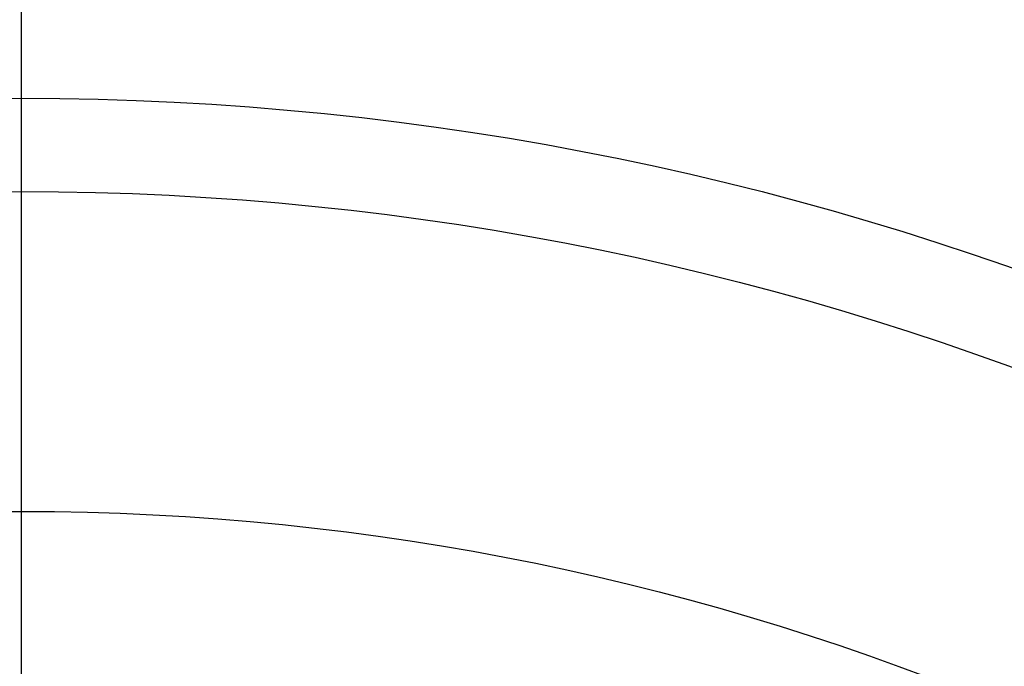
# Model space of a CAD drawing. Header units: millimetres. Extents: x -1050 to -330, y -360 to 360.
# Tile 125 of 165: x -690 to -594, y 234 to 297. Entities that reach past the tile are written whole.
import ezdxf

# ---------------------------------------------------------------- set-up
doc = ezdxf.new("R2010")
doc.units = ezdxf.units.MM
doc.layers.add('Flora Ø70', color=7, linetype='Continuous', true_color=0xc80000)

msp = doc.modelspace()

# ---------------------------------------------------------------- linework, layer by layer
at = {"layer": 'Flora Ø70'}
for centre, radius in [((-689.818, 0, 508.9), 359.618), ((-689.818, 0, 480.518), 343.168), ((-689.818, 0, 461.095), 342.205), ((-689.818, 0, 530), 334.5), ((-689.818, 0, 227.696), 289.291), ((-689.818, 0, 302.541), 280.193), ((-689.818, 0), 249)]:
    msp.add_circle(centre, radius, dxfattribs=at)
at = {"layer": 'Flora Ø70', "extrusion": (0, 0, -1)}
msp.add_circle((689.818, 0, -530), 320.442, dxfattribs=at)
at = {"layer": 'Flora Ø70'}
for points, degree in [([(-689.818, 249), (-689.818, 288.186, 221.452), (-689.818, 327.372, 442.903)], 2), ([(-689.818, 230.551, 22), (-689.818, 320.442, 530)], 1), ([(-689.818, 15), (-689.818, 132), (-689.818, 249)], 2)]:
    msp.add_open_spline(points, degree=degree, dxfattribs=at)

doc.saveas('drawing.dxf')
